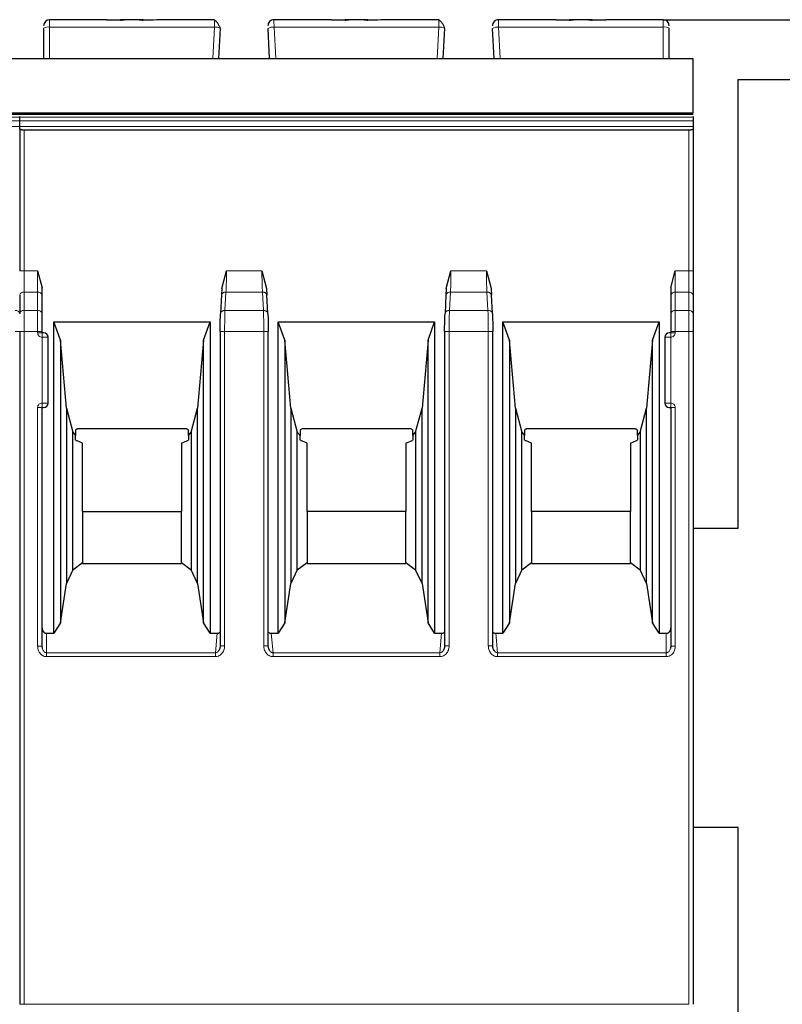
# Model space of a CAD drawing. Header units: millimetres. Extents: x 5 to 418, y 2 to 292.
# Tile 14 of 36: x 109 to 122, y 212 to 229. Entities that reach past the tile are written whole.
import ezdxf

# ---------------------------------------------------------------- set-up
doc = ezdxf.new("R2010")
doc.units = ezdxf.units.MM
doc.layers.add('SLD-0', color=7, linetype='Continuous')
doc.styles.add('SLDTEXTSTYLE0', font='TXT', dxfattribs={"width": 0.605})
doc.dimstyles.new('SLDDIMSTYLE0', dxfattribs={"dimtxt": 3.5, "dimasz": 3.302, "dimexe": 0, "dimexo": 0.0625, "dimgap": 0.875, "dimtad": 1, "dimlfac": 2, "dimrnd": 1e-09, "dimzin": 12, "dimdsep": 46, "dimtxsty": 'SLDTEXTSTYLE0', "dimsah": 1, "dimcen": 0.09, "dimadec": 0, "dimazin": 3, "dimtfac": 1, "dimtofl": 0, "dimtmove": 0, "dimatfit": 3, "dimfxl": 1, "dimfrac": 2, "dimtolj": 1, "dimtzin": 12, "dimarcsym": 0})

# ---------------------------------------------------------------- blocks, each defined once
blk = doc.blocks.new('_D_1')
at = {"layer": 'SLD-0'}
for p, q in [((119.636, 228.797), (150.471, 228.797)), ((149.471, 228.797), (149.471, 168.197)), ((133.886, 168.197), (150.471, 168.197))]:
    blk.add_line(p, q, dxfattribs=at)
for points in [[(149.471, 228.797), (148.963, 225.495), (149.979, 225.495)], [(149.471, 168.197), (149.979, 171.499), (148.963, 171.499)]]:
    blk.add_solid(points, dxfattribs=at)
at = {"layer": 'SLD-0', "insert": (144.959, 192.481), "char_height": 3.5, "attachment_point": 1, "rotation": 90, "style": 'SLDTEXTSTYLE0'}
blk.add_mtext('121,2', dxfattribs=at)

msp = doc.modelspace()

# ---------------------------------------------------------------- linework, layer by layer
at = {"color": 7, "linetype": 'Continuous', "lineweight": 25}
for p, q in [((110.3455, 228.797), (109.3858, 228.797)), ((110.3433, 228.797), (110.5715, 228.797)), ((110.5715, 228.7877), (110.3455, 228.797)), ((110.634, 228.797), (110.5715, 228.797)), ((110.8876, 228.797), (110.634, 228.797)), ((110.9501, 228.797), (110.8895, 228.797)), ((111.1761, 228.797), (110.9501, 228.7877)), ((110.9501, 228.797), (111.114, 228.797)), ((112.1395, 228.797), (111.1761, 228.797)), ((114.0955, 228.797), (113.1321, 228.797)), ((114.0933, 228.797), (114.3215, 228.797)), ((114.3215, 228.7877), (114.0955, 228.797)), ((114.384, 228.797), (114.3215, 228.797)), ((114.6376, 228.797), (114.384, 228.797)), ((114.7001, 228.797), (114.6395, 228.797)), ((114.9261, 228.797), (114.7001, 228.7877)), ((114.7001, 228.797), (114.864, 228.797)), ((115.8895, 228.797), (114.9261, 228.797)), ((117.8455, 228.797), (116.8821, 228.797)), ((118.0715, 228.7877), (117.8455, 228.797)), ((117.8455, 228.797), (118.0715, 228.797)), ((118.134, 228.797), (118.0715, 228.797)), ((118.3876, 228.797), (118.134, 228.797)), ((118.4501, 228.797), (118.3895, 228.797)), ((118.6761, 228.797), (118.4501, 228.7877)), ((118.4501, 228.797), (118.6761, 228.797)), ((119.6358, 228.797), (118.6761, 228.797)), ((109.2858, 228.6557), (109.2858, 228.147)), ((112.2108, 228.147), (112.2372, 228.6505)), ((113.0608, 228.147), (113.0344, 228.6505)), ((115.9608, 228.147), (115.9872, 228.6505)), ((116.8108, 228.147), (116.7844, 228.6505)), ((119.7358, 228.147), (119.7358, 228.6557)), ((97.6358, 228.147), (108.8858, 228.147)), ((108.8858, 228.147), (120.1358, 228.147)), ((120.8858, 227.797), (124.8858, 227.797)), ((120.8858, 220.297), (120.8858, 227.797)), ((97.6358, 227.2201), (108.8858, 227.2201)), ((108.8858, 227.2201), (120.1358, 227.2201)), ((108.8858, 227.166), (108.8858, 227.1802)), ((108.8858, 227.1802), (108.8858, 227.166)), ((108.8858, 227.1062), (108.8858, 227.166)), ((108.8858, 227.0122), (108.8858, 227.1062)), ((120.1358, 227.1802), (120.1358, 227.166)), ((120.1358, 227.166), (120.1358, 227.1062)), ((120.1358, 227.1062), (120.1358, 227.0122)), ((108.8858, 226.9761), (108.8858, 227.0122)), ((108.8858, 226.9761), (108.8858, 224.5972)), ((120.0608, 226.9488), (108.9608, 226.9488)), ((120.1358, 227.0122), (120.1358, 226.9761)), ((120.1358, 226.9761), (120.1358, 224.5972)), ((109.1858, 224.5972), (109.2608, 224.3133)), ((112.2608, 224.3065), (112.3398, 224.5971)), ((112.9318, 224.5972), (113.0108, 224.3065)), ((116.0108, 224.3065), (116.0898, 224.5971)), ((116.6818, 224.5972), (116.7608, 224.3065)), ((119.7608, 224.3133), (119.8358, 224.5972)), ((109.2608, 224.1906), (109.2608, 224.3133)), ((119.7608, 224.3133), (119.7608, 224.1906)), ((108.8858, 224.1907), (108.8858, 223.8835)), ((108.8858, 224.1906), (108.8858, 223.8835)), ((109.2608, 223.8835), (109.2608, 224.1906)), ((112.2563, 224.1991), (112.24, 223.8875)), ((112.2608, 224.3065), (112.2561, 224.1906)), ((113.0108, 224.3065), (113.0155, 224.1906)), ((113.0316, 223.8875), (113.0152, 224.1991)), ((116.0063, 224.1991), (115.99, 223.8875)), ((116.0108, 224.3065), (116.0061, 224.1906)), ((116.7608, 224.3065), (116.7655, 224.1906)), ((116.7816, 223.8875), (116.7652, 224.1991)), ((119.7608, 224.1906), (119.7608, 223.8835)), ((120.1358, 224.1906), (120.1358, 223.8835)), ((109.4548, 223.7451), (112.0668, 223.7451)), ((109.4548, 218.541), (109.4548, 223.7451)), ((109.5658, 223.4401), (109.4548, 223.7451)), ((111.9558, 223.4401), (112.0668, 223.7451)), ((112.0668, 223.7451), (112.0668, 218.541)), ((113.2048, 223.7451), (115.8168, 223.7451)), ((113.2048, 218.541), (113.2048, 223.7451)), ((113.3158, 223.4401), (113.2048, 223.7451)), ((115.7058, 223.4401), (115.8168, 223.7451)), ((115.8168, 223.7451), (115.8168, 218.541)), ((116.9548, 223.7451), (119.5668, 223.7451)), ((116.9548, 218.541), (116.9548, 223.7451)), ((117.0658, 223.4401), (116.9548, 223.7451)), ((119.4558, 223.4401), (119.5668, 223.7451)), ((119.5668, 223.7451), (119.5668, 218.541)), ((108.8858, 223.583), (108.8858, 212.3401)), ((109.2608, 223.5651), (109.2608, 223.583)), ((109.3608, 222.3901), (109.3608, 223.4901)), ((112.2335, 223.583), (112.2335, 218.329)), ((113.0382, 218.329), (113.0382, 223.583)), ((115.9835, 223.583), (115.9835, 218.329)), ((116.7882, 218.329), (116.7882, 223.583)), ((119.6608, 223.4901), (119.6608, 222.3901)), ((119.7608, 223.583), (119.7608, 223.5651)), ((120.1358, 223.583), (120.1358, 212.3401)), ((109.5658, 223.4401), (109.5658, 218.7171)), ((109.6651, 222.3051), (109.5658, 223.4401)), ((111.9558, 223.4401), (111.8565, 222.3051)), ((111.9558, 218.7171), (111.9558, 223.4401)), ((113.3158, 223.4401), (113.3158, 218.7171)), ((113.4151, 222.3051), (113.3158, 223.4401)), ((115.7058, 223.4401), (115.6065, 222.3051)), ((115.7058, 218.7171), (115.7058, 223.4401)), ((117.0658, 223.4401), (117.0658, 218.7171)), ((117.1651, 222.3051), (117.0658, 223.4401)), ((119.4558, 223.4401), (119.3565, 222.3051)), ((119.4558, 218.7171), (119.4558, 223.4401)), ((109.2608, 218.3245), (109.2608, 222.3151)), ((109.2608, 222.3151), (109.2858, 222.3151)), ((109.6651, 222.3051), (109.7723, 221.9051)), ((109.6651, 222.3051), (109.6651, 219.3724)), ((111.7493, 221.9051), (111.8565, 222.3051)), ((111.8565, 219.3724), (111.8565, 222.3051)), ((113.4151, 222.3051), (113.5223, 221.9051)), ((113.4151, 222.3051), (113.4151, 219.3724)), ((115.4993, 221.9051), (115.6065, 222.3051)), ((115.6065, 219.3724), (115.6065, 222.3051)), ((117.1651, 222.3051), (117.2723, 221.9051)), ((117.1651, 222.3051), (117.1651, 219.3724)), ((119.2493, 221.9051), (119.3565, 222.3051)), ((119.3565, 219.3724), (119.3565, 222.3051)), ((119.7358, 222.3151), (119.7608, 222.3151)), ((119.7608, 222.3151), (119.7608, 218.3245)), ((109.7723, 221.9051), (109.8183, 221.846)), ((109.7723, 219.6033), (109.7723, 221.9051)), ((109.8183, 221.9362), (109.8183, 221.846)), ((109.8183, 221.7712), (109.8183, 221.846)), ((111.6433, 221.9601), (109.8783, 221.9601)), ((111.7033, 221.846), (111.7033, 221.9362)), ((111.7033, 221.846), (111.7493, 221.9051)), ((111.7033, 221.846), (111.7033, 221.7712)), ((111.7493, 221.9051), (111.7493, 219.6033)), ((113.5223, 221.9051), (113.5683, 221.846)), ((113.5223, 219.6033), (113.5223, 221.9051)), ((113.5683, 221.9362), (113.5683, 221.846)), ((113.5683, 221.7712), (113.5683, 221.846)), ((115.3933, 221.9601), (113.6283, 221.9601)), ((115.4533, 221.846), (115.4533, 221.9362)), ((115.4533, 221.846), (115.4993, 221.9051)), ((115.4533, 221.846), (115.4533, 221.7712)), ((115.4993, 221.9051), (115.4993, 219.6033)), ((117.2723, 221.9051), (117.3183, 221.846)), ((117.2723, 219.6033), (117.2723, 221.9051)), ((117.3183, 221.9362), (117.3183, 221.846)), ((117.3183, 221.7712), (117.3183, 221.846)), ((119.1433, 221.9601), (117.3783, 221.9601)), ((119.2033, 221.846), (119.2033, 221.9362)), ((119.2033, 221.846), (119.2493, 221.9051)), ((119.2033, 221.846), (119.2033, 221.7712)), ((119.2493, 221.9051), (119.2493, 219.6033)), ((109.8237, 221.7651), (109.8323, 221.7651)), ((109.9358, 221.7201), (109.8323, 221.7651)), ((109.9358, 220.5794), (109.9358, 221.7201)), ((111.5858, 221.7201), (111.6893, 221.7651)), ((111.5858, 221.7201), (111.5858, 220.5794)), ((111.6893, 221.7651), (111.6981, 221.7651)), ((113.5737, 221.7651), (113.5823, 221.7651)), ((113.6858, 221.7201), (113.5823, 221.7651)), ((113.6858, 220.5794), (113.6858, 221.7201)), ((115.3358, 221.7201), (115.4393, 221.7651)), ((115.3358, 221.7201), (115.3358, 220.5794)), ((115.4393, 221.7651), (115.4481, 221.7651)), ((117.3237, 221.7651), (117.3323, 221.7651)), ((117.4358, 221.7201), (117.3323, 221.7651)), ((117.4358, 220.5794), (117.4358, 221.7201)), ((119.0858, 221.7201), (119.1893, 221.7651)), ((119.0858, 221.7201), (119.0858, 220.5794)), ((119.1893, 221.7651), (119.1981, 221.7651)), ((109.9358, 220.5794), (109.9358, 219.7246)), ((109.9358, 220.5794), (111.5858, 220.5794)), ((111.5858, 219.7246), (111.5858, 220.5794)), ((113.6858, 220.5794), (113.6858, 219.7246)), ((115.3358, 220.5794), (113.6858, 220.5794)), ((115.3358, 219.7246), (115.3358, 220.5794)), ((117.4358, 220.5794), (117.4358, 219.7246)), ((119.0858, 220.5794), (117.4358, 220.5794)), ((119.0858, 219.7246), (119.0858, 220.5794)), ((120.1358, 220.297), (120.8858, 220.297)), ((109.7723, 219.6033), (109.9358, 219.7246)), ((109.9358, 219.7246), (109.9358, 219.7101)), ((109.9358, 219.7101), (111.5858, 219.7101)), ((111.5858, 219.7246), (111.5858, 219.7101)), ((111.5858, 219.7246), (111.7493, 219.6033)), ((113.5223, 219.6033), (113.6858, 219.7246)), ((113.6858, 219.7246), (113.6858, 219.7101)), ((113.6858, 219.7101), (115.3358, 219.7101)), ((115.3358, 219.7246), (115.3358, 219.7101)), ((115.3358, 219.7246), (115.4993, 219.6033)), ((117.2723, 219.6033), (117.4358, 219.7246)), ((117.4358, 219.7246), (117.4358, 219.7101)), ((117.4358, 219.7101), (119.0858, 219.7101)), ((119.0858, 219.7246), (119.0858, 219.7101)), ((119.0858, 219.7246), (119.2493, 219.6033)), ((109.7723, 219.6033), (109.6651, 219.3724)), ((111.8565, 219.3724), (111.7493, 219.6033)), ((113.5223, 219.6033), (113.4151, 219.3724)), ((115.6065, 219.3724), (115.4993, 219.6033)), ((117.2723, 219.6033), (117.1651, 219.3724)), ((119.3565, 219.3724), (119.2493, 219.6033)), ((109.5658, 218.7171), (109.6651, 219.3724)), ((111.8565, 219.3724), (111.9558, 218.7171)), ((113.3158, 218.7171), (113.4151, 219.3724)), ((115.6065, 219.3724), (115.7058, 218.7171)), ((117.0658, 218.7171), (117.1651, 219.3724)), ((119.3565, 219.3724), (119.4558, 218.7171)), ((109.5658, 218.7171), (109.4548, 218.541)), ((112.0668, 218.541), (111.9558, 218.7171)), ((113.3158, 218.7171), (113.2048, 218.541)), ((115.8168, 218.541), (115.7058, 218.7171)), ((117.0658, 218.7171), (116.9548, 218.541)), ((119.5668, 218.541), (119.4558, 218.7171)), ((109.3358, 218.541), (109.4548, 218.541)), ((112.0668, 218.541), (112.1837, 218.541)), ((113.0879, 218.541), (113.2048, 218.541)), ((115.8168, 218.541), (115.9337, 218.541)), ((116.8379, 218.541), (116.9548, 218.541)), ((119.5668, 218.541), (119.6858, 218.541)), ((109.2657, 218.2861), (109.2595, 218.3245)), ((112.2343, 218.329), (112.2262, 218.2848)), ((113.0454, 218.2848), (113.0373, 218.329)), ((115.9843, 218.329), (115.9762, 218.2848)), ((116.7954, 218.2848), (116.7873, 218.329)), ((119.762, 218.3245), (119.7559, 218.2861)), ((120.8858, 215.297), (120.1358, 215.297)), ((120.8858, 211.297), (120.8858, 215.297))]:
    msp.add_line(p, q, dxfattribs=at)
at = {"color": 7, "linetype": 'Continuous', "lineweight": 18}
for p, q in [((109.3858, 228.6731), (109.3858, 228.797)), ((119.6358, 228.6731), (119.6358, 228.797)), ((109.3858, 228.147), (109.3858, 228.6731)), ((112.1373, 228.6731), (109.3858, 228.6731)), ((112.1097, 228.147), (112.1373, 228.6731)), ((113.1618, 228.147), (113.1343, 228.6731)), ((115.8873, 228.6731), (113.1343, 228.6731)), ((115.8597, 228.147), (115.8873, 228.6731)), ((116.9118, 228.147), (116.8843, 228.6731)), ((119.6358, 228.6731), (116.8843, 228.6731)), ((119.6358, 228.147), (119.6358, 228.6731)), ((108.8858, 228.1405), (97.6358, 228.1405)), ((120.1358, 228.1405), (108.8858, 228.1405)), ((108.8858, 227.166), (97.6358, 227.166)), ((97.6358, 227.1062), (108.8858, 227.1062)), ((120.1358, 227.166), (108.8858, 227.166)), ((108.8858, 227.1062), (120.1358, 227.1062)), ((97.6358, 227.0122), (108.8858, 227.0122)), ((108.8858, 227.0122), (120.1358, 227.0122)), ((108.9608, 224.5972), (108.9608, 226.9488)), ((120.0608, 224.5972), (120.0608, 226.9488)), ((108.9608, 224.5972), (108.8858, 224.5972)), ((108.9608, 224.2437), (108.9608, 224.5972)), ((108.9608, 224.5972), (109.1858, 224.5972)), ((109.1858, 224.5972), (109.1858, 224.2437)), ((112.3398, 224.5971), (112.9318, 224.5972)), ((116.0898, 224.5971), (116.6818, 224.5972)), ((119.8358, 224.2437), (119.8358, 224.5972)), ((119.8358, 224.5972), (120.0608, 224.5972)), ((120.0608, 224.5972), (120.0608, 224.2437)), ((120.1358, 224.5972), (120.0608, 224.5972)), ((108.9608, 223.9366), (108.9608, 224.2437)), ((109.1858, 224.2437), (108.9608, 224.2437)), ((109.1858, 223.9366), (109.1858, 224.2437)), ((112.3149, 223.9366), (112.331, 224.2437)), ((112.9406, 224.2437), (112.331, 224.2437)), ((112.9406, 224.2437), (112.9567, 223.9366)), ((116.0649, 223.9366), (116.081, 224.2437)), ((116.6906, 224.2437), (116.081, 224.2437)), ((116.6906, 224.2437), (116.7067, 223.9366)), ((119.8358, 224.2437), (119.8358, 223.9366)), ((120.0608, 224.2437), (119.8358, 224.2437)), ((120.0608, 224.2437), (120.0608, 223.9366)), ((108.9608, 223.583), (108.9608, 223.9366)), ((109.1858, 223.9366), (108.9608, 223.9366)), ((109.1858, 223.583), (109.1858, 223.9366)), ((112.9567, 223.9366), (112.3149, 223.9366)), ((116.7067, 223.9366), (116.0649, 223.9366)), ((119.8358, 223.9366), (119.8358, 223.583)), ((120.0608, 223.9366), (119.8358, 223.9366)), ((120.0608, 223.9366), (120.0608, 223.583)), ((108.8858, 223.583), (108.8108, 223.583)), ((108.9608, 223.583), (108.8858, 223.583)), ((108.9608, 212.3401), (108.9608, 223.583)), ((109.1858, 223.583), (108.9608, 223.583)), ((109.1858, 223.5651), (109.1858, 223.583)), ((109.2608, 223.583), (109.1858, 223.583)), ((109.1858, 223.5651), (109.2608, 223.5651)), ((109.2608, 223.4901), (109.2608, 223.5651)), ((109.2608, 222.3901), (109.2608, 223.4901)), ((109.3608, 223.4901), (109.2608, 223.4901)), ((112.3084, 223.583), (112.3084, 218.329)), ((112.9632, 223.583), (112.3084, 223.583)), ((112.9632, 218.329), (112.9632, 223.583)), ((116.0584, 223.583), (116.0584, 218.329)), ((116.7132, 223.583), (116.0584, 223.583)), ((116.7132, 218.329), (116.7132, 223.583)), ((119.7608, 223.4901), (119.6608, 223.4901)), ((119.8358, 223.583), (119.7608, 223.583)), ((119.7608, 223.5651), (119.8358, 223.5651)), ((119.7608, 223.4901), (119.7608, 222.3901)), ((119.8358, 223.583), (119.8358, 223.5651)), ((120.0608, 223.583), (119.8358, 223.583)), ((120.0608, 212.3401), (120.0608, 223.583)), ((120.1358, 223.583), (120.0608, 223.583)), ((109.2608, 222.3901), (109.3608, 222.3901)), ((119.6608, 222.3901), (119.7608, 222.3901)), ((119.7608, 222.3901), (119.7608, 222.3151)), ((109.1858, 218.3245), (109.1858, 222.3151)), ((119.8358, 222.3151), (119.7608, 222.3151)), ((119.8358, 222.3151), (119.8358, 218.3245)), ((109.3358, 218.541), (109.3358, 218.2162)), ((112.1837, 218.541), (112.1542, 218.2162)), ((113.1173, 218.2162), (113.0879, 218.541)), ((115.9337, 218.541), (115.9042, 218.2162)), ((116.8673, 218.2162), (116.8379, 218.541)), ((119.6858, 218.2162), (119.6858, 218.541)), ((109.1858, 218.3245), (109.2608, 218.3245)), ((112.9632, 218.329), (113.0382, 218.329)), ((116.7132, 218.329), (116.7882, 218.329)), ((119.8358, 218.3245), (119.7608, 218.3245)), ((112.1542, 218.2162), (109.3358, 218.2162)), ((112.1542, 218.1513), (109.3358, 218.1513)), ((112.1542, 218.1513), (112.1542, 218.2162)), ((115.9043, 218.2162), (113.1173, 218.2162)), ((115.9043, 218.1513), (113.1173, 218.1513)), ((115.9043, 218.1513), (115.9043, 218.2162)), ((119.6858, 218.2162), (116.8673, 218.2162)), ((119.6858, 218.1513), (116.8673, 218.1513)), ((119.6858, 218.1513), (119.6858, 218.2162)), ((108.9608, 212.3401), (108.8858, 212.3401)), ((108.9608, 212.3401), (120.0608, 212.3401))]:
    msp.add_line(p, q, dxfattribs=at)
at = {"color": 7, "linetype": 'Continuous', "lineweight": 25, "flags": 128}
for points in [[(97.6358, 227.2375), (102.7262, 227.2375), (108.8858, 227.2375)], [(108.8858, 227.2375), (113.9762, 227.2375), (120.1358, 227.2375)]]:
    msp.add_lwpolyline(points, dxfattribs=at)
at = {"color": 7, "linetype": 'Continuous', "lineweight": 18, "flags": 128}
msp.add_lwpolyline([(109.3358, 218.1513), (109.3358, 218.1611), (109.3358, 218.1707), (109.3358, 218.18), (109.3358, 218.1888), (109.3358, 218.1969), (109.3358, 218.2043), (109.3358, 218.2108), (109.3358, 218.2162)], dxfattribs=at)
at = {"color": 7, "linetype": 'Continuous', "lineweight": 25}
for centre, radius, start, end in [((109.3858, 228.697), 0.1, 90, 180), ((113.1321, 228.697), 0.1, 90, 183), ((116.8821, 228.697), 0.1, 90, 183), ((119.6358, 228.697), 0.1, 0, 90), ((109.2858, 223.4901), 0.075, 0, 90), ((119.7358, 223.4901), 0.075, 90, 180), ((109.2858, 222.3901), 0.075, 270, 0), ((119.7358, 222.3901), 0.075, 180, 270)]:
    msp.add_arc(centre, radius, start, end, dxfattribs=at)
at = {"color": 7, "linetype": 'Continuous', "lineweight": 18}
for centre, radius, start, end in [((109.3616, 228.5161), 0.1589, 81.22052, 118.48164), ((112.1536, 228.5131), 0.1608, 58.68141, 95.8167), ((113.118, 228.5131), 0.1608, 84.1833, 121.31859), ((115.9036, 228.5131), 0.1608, 58.68141, 95.8167), ((116.868, 228.5131), 0.1608, 84.1833, 121.31859), ((119.66, 228.5161), 0.1589, 61.51865, 98.77885), ((108.9514, 224.1774), 0.067, 81.95154, 168.57346), ((109.1952, 224.1774), 0.067, 11.42175, 98.04947), ((119.8264, 224.1774), 0.067, 81.95053, 168.57825), ((120.0702, 224.1774), 0.0669, 11.41848, 98.05015), ((108.8202, 223.8703), 0.067, 11.42175, 98.04947), ((108.9514, 223.8703), 0.067, 81.95053, 168.57825), ((109.1952, 223.8703), 0.067, 11.42029, 98.04978), ((119.8264, 223.8703), 0.067, 81.95053, 168.57825), ((120.0702, 223.8703), 0.067, 11.42175, 98.04947)]:
    msp.add_arc(centre, radius, start, end, dxfattribs=at)
at = {"color": 7, "linetype": 'Continuous', "lineweight": 25}
for points, knots in [([(110.5715, 228.7877), (110.5799, 228.7904), (110.5983, 228.7963), (110.6215, 228.7968), (110.634, 228.797)], [0, 0, 0, 0, 0.45792843, 1, 1, 1, 1]), ([(110.8876, 228.797), (110.9001, 228.7968), (110.9233, 228.7963), (110.9417, 228.7904), (110.9501, 228.7877)], [0, 0, 0, 0, 0.5420716, 1, 1, 1, 1]), ([(112.2356, 228.6538), (112.2344, 228.6583), (112.232, 228.6677), (112.2247, 228.6858), (112.2146, 228.7061), (112.2019, 228.7275), (112.1872, 228.7478), (112.1713, 228.7655), (112.155, 228.7797), (112.1443, 228.7852), (112.139, 228.788)], [0, 0, 0, 0, 0.1041223, 0.2173661, 0.3387311, 0.466618, 0.5989558, 0.7334542, 0.8678188, 1, 1, 1, 1]), ([(112.1393, 228.7868), (112.1393, 228.7881), (112.1395, 228.7963), (112.1395, 228.7967), (112.1395, 228.797)], [0, 0, 0, 0, 0.1558454, 1, 1, 1, 1]), ([(114.3215, 228.7877), (114.3299, 228.7904), (114.3483, 228.7963), (114.3715, 228.7968), (114.384, 228.797)], [0, 0, 0, 0, 0.4579284, 1, 1, 1, 1]), ([(114.6376, 228.797), (114.6501, 228.7968), (114.6733, 228.7963), (114.6917, 228.7904), (114.7001, 228.7877)], [0, 0, 0, 0, 0.5420716, 1, 1, 1, 1]), ([(115.9856, 228.6538), (115.9844, 228.6583), (115.982, 228.6677), (115.9747, 228.6858), (115.9646, 228.7061), (115.9519, 228.7275), (115.9372, 228.7478), (115.9213, 228.7655), (115.905, 228.7797), (115.8943, 228.7852), (115.889, 228.788)], [0, 0, 0, 0, 0.1041223, 0.2173661, 0.3387311, 0.466618, 0.5989558, 0.7334542, 0.8678188, 1, 1, 1, 1]), ([(115.8893, 228.7868), (115.8893, 228.7881), (115.8895, 228.7963), (115.8895, 228.7967), (115.8895, 228.797)], [0, 0, 0, 0, 0.1558454, 1, 1, 1, 1]), ([(118.0715, 228.7877), (118.0799, 228.7904), (118.0983, 228.7963), (118.1215, 228.7968), (118.134, 228.797)], [0, 0, 0, 0, 0.4579284, 1, 1, 1, 1]), ([(118.3876, 228.797), (118.4001, 228.7968), (118.4233, 228.7963), (118.4417, 228.7904), (118.4501, 228.7877)], [0, 0, 0, 0, 0.5420716, 1, 1, 1, 1]), ([(120.1358, 227.2403), (120.1358, 227.2442), (120.1358, 227.2565), (120.1358, 227.3098), (120.1358, 227.4167), (120.1358, 227.6132), (120.1358, 227.8188), (120.1358, 227.9934), (120.1358, 228.0836), (120.1358, 228.1283), (120.1358, 228.1372), (120.1358, 228.1405)], [0, 0, 0, 0, 0.0336404, 0.1044205, 0.2036111, 0.3692773, 0.6455259, 0.7602538, 0.8763132, 0.9548308, 1, 1, 1, 1]), ([(108.9608, 226.9488), (108.956, 226.9489), (108.9463, 226.9491), (108.9321, 226.9507), (108.9187, 226.9533), (108.9044, 226.9576), (108.8937, 226.9634), (108.887, 226.9699), (108.8862, 226.974), (108.8858, 226.9761)], [0, 0, 0, 0, 0.118116, 0.2398408, 0.3657075, 0.496198, 0.7072125, 0.8434553, 1, 1, 1, 1]), ([(120.1358, 226.9761), (120.1354, 226.974), (120.1346, 226.9699), (120.1279, 226.9634), (120.1172, 226.9576), (120.1029, 226.9533), (120.0895, 226.9507), (120.0753, 226.9491), (120.0656, 226.9489), (120.0608, 226.9488)], [0, 0, 0, 0, 0.1565292, 0.2927668, 0.5038018, 0.6342836, 0.7601474, 0.8818752, 1, 1, 1, 1]), ([(112.2335, 223.583), (112.2338, 223.6393), (112.2344, 223.7519), (112.2381, 223.8397), (112.24, 223.8835)], [0, 0, 0, 0, 0.50045486, 1, 1, 1, 1]), ([(113.0316, 223.8835), (113.0335, 223.8396), (113.0372, 223.7518), (113.0378, 223.6393), (113.0381, 223.583)], [0, 0, 0, 0, 0.5002197, 1, 1, 1, 1]), ([(115.9835, 223.583), (115.9838, 223.6393), (115.9844, 223.7519), (115.9881, 223.8397), (115.99, 223.8835)], [0, 0, 0, 0, 0.5004549, 1, 1, 1, 1]), ([(116.7816, 223.8835), (116.7835, 223.8396), (116.7872, 223.7518), (116.7878, 223.6393), (116.7881, 223.583)], [0, 0, 0, 0, 0.5002197, 1, 1, 1, 1]), ([(109.2858, 223.5651), (109.2854, 223.5651), (109.2847, 223.5651), (109.2798, 223.5651), (109.2749, 223.5651), (109.2691, 223.5651), (109.2641, 223.5651), (109.2608, 223.5651)], [0, 0, 0, 0, 0.2491731, 0.4989908, 0.624116, 0.7460587, 1, 1, 1, 1]), ([(119.7608, 223.5651), (119.7575, 223.5651), (119.751, 223.5651), (119.7441, 223.5651), (119.7399, 223.5651), (119.7366, 223.5651), (119.7361, 223.5651), (119.7358, 223.5651)], [0, 0, 0, 0, 0.2491731, 0.4989908, 0.624116, 0.7460587, 1, 1, 1, 1]), ([(109.8783, 221.9601), (109.8721, 221.9599), (109.86, 221.9594), (109.8432, 221.9546), (109.8287, 221.9469), (109.8219, 221.9399), (109.8183, 221.9362)], [0, 0, 0, 0, 0.2585769, 0.4994275, 0.7405801, 1, 1, 1, 1]), ([(111.7033, 221.9362), (111.6997, 221.9399), (111.6929, 221.9469), (111.6784, 221.9546), (111.6616, 221.9594), (111.6495, 221.9599), (111.6433, 221.9601)], [0, 0, 0, 0, 0.2594199, 0.5005725, 0.7414231, 1, 1, 1, 1]), ([(113.6283, 221.9601), (113.6221, 221.9599), (113.61, 221.9594), (113.5932, 221.9546), (113.5787, 221.9469), (113.5719, 221.9399), (113.5683, 221.9362)], [0, 0, 0, 0, 0.2585769, 0.4994275, 0.7405801, 1, 1, 1, 1]), ([(115.4533, 221.9362), (115.4497, 221.9399), (115.4429, 221.9469), (115.4284, 221.9546), (115.4116, 221.9594), (115.3995, 221.9599), (115.3933, 221.9601)], [0, 0, 0, 0, 0.2594199, 0.5005725, 0.7414231, 1, 1, 1, 1]), ([(117.3783, 221.9601), (117.3721, 221.9599), (117.36, 221.9594), (117.3432, 221.9546), (117.3287, 221.9469), (117.3219, 221.9399), (117.3183, 221.9362)], [0, 0, 0, 0, 0.2585769, 0.4994275, 0.7405801, 1, 1, 1, 1]), ([(119.2033, 221.9362), (119.1997, 221.9399), (119.1929, 221.9469), (119.1784, 221.9546), (119.1616, 221.9594), (119.1495, 221.9599), (119.1433, 221.9601)], [0, 0, 0, 0, 0.2594199, 0.5005725, 0.7414231, 1, 1, 1, 1]), ([(109.2608, 218.6276), (109.2618, 218.6167), (109.2637, 218.5951), (109.2777, 218.5712), (109.2924, 218.5557), (109.3055, 218.5472), (109.3202, 218.5419), (109.3305, 218.5413), (109.3358, 218.541)], [0, 0, 0, 0, 0.2549728, 0.5077881, 0.6363019, 0.7568034, 0.8757908, 1, 1, 1, 1]), ([(112.1837, 218.541), (112.1897, 218.5414), (112.2013, 218.5421), (112.2195, 218.5486), (112.2284, 218.5581), (112.2335, 218.5634)], [0, 0, 0, 0, 0.3182516, 0.6148448, 1, 1, 1, 1]), ([(113.0382, 218.5625), (113.0401, 218.5604), (113.0456, 218.5545), (113.057, 218.5474), (113.0719, 218.5419), (113.0825, 218.5413), (113.0879, 218.541)], [0, 0, 0, 0, 0.1518808, 0.4338511, 0.7113036, 1, 1, 1, 1]), ([(115.9337, 218.541), (115.9397, 218.5414), (115.9513, 218.5421), (115.9695, 218.5486), (115.9784, 218.5581), (115.9835, 218.5634)], [0, 0, 0, 0, 0.3182516, 0.6148448, 1, 1, 1, 1]), ([(116.7882, 218.5625), (116.7901, 218.5604), (116.7956, 218.5545), (116.807, 218.5474), (116.8219, 218.5419), (116.8325, 218.5413), (116.8379, 218.541)], [0, 0, 0, 0, 0.15188075, 0.43385112, 0.7113036, 1, 1, 1, 1]), ([(119.6858, 218.541), (119.691, 218.5413), (119.7013, 218.5419), (119.7159, 218.5472), (119.7291, 218.5558), (119.7439, 218.5711), (119.758, 218.5951), (119.7599, 218.6167), (119.7608, 218.6276)], [0, 0, 0, 0, 0.1235306, 0.2423113, 0.3630193, 0.4920327, 0.7438985, 1, 1, 1, 1]), ([(112.2335, 218.329), (112.2316, 218.3107), (112.2286, 218.2813), (112.2129, 218.2564), (112.207, 218.247)], [0, 0, 0, 0, 0.6226836, 1, 1, 1, 1]), ([(113.0582, 218.2564), (113.0538, 218.2649), (113.042, 218.2875), (113.0396, 218.3131), (113.0381, 218.329)], [0, 0, 0, 0, 0.3745123, 1, 1, 1, 1]), ([(115.9835, 218.329), (115.9816, 218.3107), (115.9786, 218.2813), (115.9629, 218.2564), (115.957, 218.247)], [0, 0, 0, 0, 0.6226836, 1, 1, 1, 1]), ([(116.8082, 218.2564), (116.8038, 218.2649), (116.792, 218.2875), (116.7896, 218.3131), (116.7881, 218.329)], [0, 0, 0, 0, 0.3745123, 1, 1, 1, 1])]:
    msp.add_open_spline(points, degree=3, knots=knots, dxfattribs=at)
at = {"color": 7, "linetype": 'Continuous', "lineweight": 18}
for points, knots in [([(112.1373, 228.6731), (112.1375, 228.6831), (112.1378, 228.7027), (112.1384, 228.7366), (112.1389, 228.7689), (112.1392, 228.7814), (112.1393, 228.7868)], [0, 0, 0, 0, 0.196726, 0.3850984, 0.7352957, 1, 1, 1, 1]), ([(113.1343, 228.6731), (113.1341, 228.6831), (113.1338, 228.7028), (113.1332, 228.737), (113.1326, 228.7699), (113.1322, 228.793), (113.1321, 228.7958), (113.1321, 228.797)], [0, 0, 0, 0, 0.147993, 0.2895103, 0.5519987, 0.7888528, 1, 1, 1, 1]), ([(115.8873, 228.6731), (115.8875, 228.6831), (115.8878, 228.7027), (115.8884, 228.7366), (115.8889, 228.7689), (115.8892, 228.7814), (115.8893, 228.7868)], [0, 0, 0, 0, 0.196726, 0.3850984, 0.7352957, 1, 1, 1, 1]), ([(116.8843, 228.6731), (116.8841, 228.6831), (116.8838, 228.7028), (116.8832, 228.737), (116.8826, 228.7699), (116.8822, 228.793), (116.8821, 228.7958), (116.8821, 228.797)], [0, 0, 0, 0, 0.147993, 0.2895103, 0.5519987, 0.7888528, 1, 1, 1, 1]), ([(112.331, 224.2437), (112.3324, 224.2692), (112.335, 224.3194), (112.3387, 224.4365), (112.3394, 224.5334), (112.3398, 224.5971)], [0, 0, 0, 0, 0.2604761, 0.5143228, 1, 1, 1, 1]), ([(112.9318, 224.5972), (112.9322, 224.5336), (112.9329, 224.4367), (112.9366, 224.3196), (112.9392, 224.2692), (112.9406, 224.2437)], [0, 0, 0, 0, 0.4852383, 0.7391943, 1, 1, 1, 1]), ([(116.081, 224.2437), (116.0824, 224.2692), (116.085, 224.3194), (116.0887, 224.4365), (116.0894, 224.5334), (116.0898, 224.5971)], [0, 0, 0, 0, 0.26047606, 0.51432283, 1, 1, 1, 1]), ([(116.6818, 224.5972), (116.6822, 224.5336), (116.6829, 224.4367), (116.6866, 224.3196), (116.6892, 224.2692), (116.6906, 224.2437)], [0, 0, 0, 0, 0.4852402, 0.7391957, 1, 1, 1, 1]), ([(112.3149, 223.9366), (112.3139, 223.911), (112.3119, 223.8606), (112.3092, 223.7435), (112.3087, 223.6466), (112.3084, 223.583)], [0, 0, 0, 0, 0.26094732, 0.5149579, 1, 1, 1, 1]), ([(112.9632, 223.583), (112.9629, 223.6466), (112.9624, 223.7435), (112.9597, 223.8607), (112.9577, 223.9111), (112.9567, 223.9366)], [0, 0, 0, 0, 0.4851976, 0.7391696, 1, 1, 1, 1]), ([(116.0649, 223.9366), (116.0639, 223.911), (116.0619, 223.8606), (116.0592, 223.7435), (116.0587, 223.6466), (116.0584, 223.583)], [0, 0, 0, 0, 0.2609473, 0.5149579, 1, 1, 1, 1]), ([(116.7132, 223.583), (116.7129, 223.6466), (116.7124, 223.7435), (116.7097, 223.8607), (116.7077, 223.9111), (116.7067, 223.9366)], [0, 0, 0, 0, 0.4851977, 0.7391696, 1, 1, 1, 1]), ([(109.2608, 223.4901), (109.251, 223.4911), (109.2312, 223.4932), (109.2067, 223.5109), (109.1888, 223.5354), (109.1868, 223.5552), (109.1858, 223.5651)], [0, 0, 0, 0, 0.24912655, 0.49986267, 0.74913526, 1, 1, 1, 1]), ([(119.8358, 223.5651), (119.8348, 223.5553), (119.8327, 223.5355), (119.815, 223.511), (119.7905, 223.4931), (119.7707, 223.4911), (119.7608, 223.4901)], [0, 0, 0, 0, 0.24912649, 0.49986267, 0.74913532, 1, 1, 1, 1]), ([(119.7608, 223.5651), (119.7608, 223.5641), (119.7608, 223.5626), (119.7608, 223.5532), (119.7608, 223.5436), (119.7608, 223.5315), (119.7608, 223.5141), (119.7608, 223.4996), (119.7608, 223.4901)], [0, 0, 0, 0, 0.2394567, 0.3683606, 0.5, 0.6316394, 0.7605433, 1, 1, 1, 1]), ([(109.1858, 222.3151), (109.1868, 222.325), (109.1889, 222.3447), (109.2066, 222.3692), (109.2311, 222.3871), (109.2509, 222.3891), (109.2608, 222.3901)], [0, 0, 0, 0, 0.2491265, 0.4998627, 0.7491353, 1, 1, 1, 1]), ([(119.7608, 222.3901), (119.7706, 222.3891), (119.7904, 222.3871), (119.8149, 222.3693), (119.8328, 222.3448), (119.8348, 222.325), (119.8358, 222.3151)], [0, 0, 0, 0, 0.2491265, 0.4998627, 0.7491353, 1, 1, 1, 1]), ([(109.3358, 218.1513), (109.3245, 218.1521), (109.3017, 218.1538), (109.2705, 218.1672), (109.2431, 218.1866), (109.2154, 218.2176), (109.1905, 218.2639), (109.1874, 218.304), (109.1858, 218.3245)], [0, 0, 0, 0, 0.1327547, 0.2692075, 0.3951168, 0.5277002, 0.7595413, 1, 1, 1, 1]), ([(109.3358, 218.2162), (109.3306, 218.2167), (109.3198, 218.2177), (109.3044, 218.2254), (109.29, 218.2376), (109.2764, 218.2564), (109.2639, 218.2855), (109.2619, 218.3099), (109.2608, 218.3245)], [0, 0, 0, 0, 0.1031143, 0.2156498, 0.3421468, 0.4858283, 0.6937694, 1, 1, 1, 1]), ([(112.3084, 218.329), (112.306, 218.3052), (112.3011, 218.2576), (112.2688, 218.2063), (112.2346, 218.1763), (112.2, 218.1566), (112.1717, 218.1533), (112.1542, 218.1513)], [0, 0, 0, 0, 0.274135, 0.5479337, 0.6740621, 0.7993135, 1, 1, 1, 1]), ([(112.207, 218.247), (112.2031, 218.2423), (112.1958, 218.2336), (112.1823, 218.2239), (112.1684, 218.2177), (112.1588, 218.2167), (112.1542, 218.2162)], [0, 0, 0, 0, 0.2917926, 0.5521131, 0.7859147, 1, 1, 1, 1]), ([(113.1173, 218.1513), (113.106, 218.1521), (113.0831, 218.1539), (113.0513, 218.1673), (113.023, 218.1872), (112.9933, 218.22), (112.9683, 218.2681), (112.9649, 218.3093), (112.9632, 218.329)], [0, 0, 0, 0, 0.1301456, 0.2646137, 0.3919831, 0.5265773, 0.7730368, 1, 1, 1, 1]), ([(113.1173, 218.2162), (113.1121, 218.2168), (113.1011, 218.2181), (113.0853, 218.2263), (113.0701, 218.239), (113.0623, 218.2503), (113.0582, 218.2564)], [0, 0, 0, 0, 0.2059828, 0.4364405, 0.6993178, 1, 1, 1, 1]), ([(115.957, 218.247), (115.9531, 218.2423), (115.9458, 218.2336), (115.9323, 218.2239), (115.9184, 218.2177), (115.9088, 218.2167), (115.9042, 218.2162)], [0, 0, 0, 0, 0.2917926, 0.5521131, 0.7859147, 1, 1, 1, 1]), ([(116.0584, 218.329), (116.056, 218.3052), (116.0511, 218.2576), (116.0188, 218.2063), (115.9846, 218.1763), (115.95, 218.1566), (115.9217, 218.1533), (115.9043, 218.1513)], [0, 0, 0, 0, 0.2741365, 0.5479368, 0.674066, 0.7993181, 1, 1, 1, 1]), ([(116.8673, 218.1513), (116.856, 218.1521), (116.8331, 218.1539), (116.8013, 218.1673), (116.773, 218.1872), (116.7433, 218.22), (116.7183, 218.2681), (116.7149, 218.3093), (116.7132, 218.329)], [0, 0, 0, 0, 0.1301456, 0.2646137, 0.3919831, 0.5265773, 0.7730368, 1, 1, 1, 1]), ([(116.8673, 218.2162), (116.8621, 218.2168), (116.8511, 218.2181), (116.8353, 218.2263), (116.8201, 218.239), (116.8123, 218.2503), (116.8082, 218.2564)], [0, 0, 0, 0, 0.20598278, 0.43644047, 0.69931779, 1, 1, 1, 1]), ([(119.7608, 218.3245), (119.7593, 218.3078), (119.7568, 218.2799), (119.7412, 218.2494), (119.7263, 218.2326), (119.7134, 218.2233), (119.6998, 218.2173), (119.6904, 218.2166), (119.6858, 218.2162)], [0, 0, 0, 0, 0.3513238, 0.5859742, 0.7049318, 0.8117962, 0.9090581, 1, 1, 1, 1]), ([(119.8358, 218.3245), (119.8335, 218.3015), (119.829, 218.2555), (119.7982, 218.2054), (119.765, 218.176), (119.7311, 218.1565), (119.7031, 218.1533), (119.6858, 218.1513)], [0, 0, 0, 0, 0.2713487, 0.543346, 0.6701531, 0.7962742, 1, 1, 1, 1])]:
    msp.add_open_spline(points, degree=3, knots=knots, dxfattribs=at)
at = {"color": 7, "linetype": 'Continuous', "lineweight": 25}
for points in [[(120.1358, 224.5972), (120.1358, 224.5211), (120.1358, 224.3688), (120.1358, 224.25), (120.1358, 224.1906)], [(109.2608, 223.583), (109.2608, 223.6393), (109.2608, 223.7518), (109.2608, 223.8396), (109.2608, 223.8835)], [(119.7608, 223.8835), (119.7608, 223.8396), (119.7608, 223.7518), (119.7608, 223.6393), (119.7608, 223.583)], [(120.1358, 223.8835), (120.1358, 223.8396), (120.1358, 223.7518), (120.1358, 223.6393), (120.1358, 223.583)]]:
    msp.add_open_spline(points, degree=3, dxfattribs=at)
at = {"color": 7, "linetype": 'Continuous', "lineweight": 18}
for points in [[(112.2561, 224.1906), (112.2562, 224.1942), (112.2564, 224.2013), (112.2606, 224.2115), (112.2673, 224.2209), (112.2767, 224.2291), (112.2882, 224.2358), (112.3015, 224.2405), (112.3159, 224.2435), (112.326, 224.2436), (112.331, 224.2437)], [(112.9406, 224.2437), (112.9456, 224.2436), (112.9557, 224.2435), (112.9701, 224.2405), (112.9834, 224.2358), (112.9949, 224.2291), (113.0043, 224.2209), (113.011, 224.2116), (113.0152, 224.2013), (113.0154, 224.1942), (113.0155, 224.1906)], [(116.0061, 224.1906), (116.0062, 224.1942), (116.0064, 224.2013), (116.0106, 224.2115), (116.0173, 224.2209), (116.0267, 224.2291), (116.0382, 224.2358), (116.0515, 224.2405), (116.0659, 224.2435), (116.076, 224.2436), (116.081, 224.2437)], [(116.6906, 224.2437), (116.6956, 224.2436), (116.7057, 224.2435), (116.7201, 224.2405), (116.7334, 224.2358), (116.7449, 224.2291), (116.7543, 224.2209), (116.761, 224.2116), (116.7652, 224.2013), (116.7654, 224.1942), (116.7655, 224.1906)], [(112.3149, 223.9366), (112.3099, 223.9365), (112.2998, 223.9363), (112.2854, 223.9334), (112.2721, 223.9286), (112.2606, 223.922), (112.2512, 223.9138), (112.2445, 223.9044), (112.2403, 223.8942), (112.2401, 223.8871), (112.24, 223.8835)], [(113.0316, 223.8835), (113.0315, 223.8871), (113.0313, 223.8942), (113.0271, 223.9044), (113.0204, 223.9138), (113.011, 223.922), (112.9995, 223.9286), (112.9862, 223.9334), (112.9717, 223.9363), (112.9617, 223.9365), (112.9567, 223.9366)], [(116.0649, 223.9366), (116.0599, 223.9365), (116.0498, 223.9363), (116.0354, 223.9334), (116.0221, 223.9286), (116.0106, 223.922), (116.0012, 223.9138), (115.9945, 223.9044), (115.9903, 223.8942), (115.9901, 223.8871), (115.99, 223.8835)], [(116.7816, 223.8835), (116.7815, 223.8871), (116.7813, 223.8942), (116.7771, 223.9044), (116.7704, 223.9138), (116.761, 223.922), (116.7495, 223.9286), (116.7362, 223.9334), (116.7217, 223.9363), (116.7117, 223.9365), (116.7067, 223.9366)], [(112.3084, 223.583), (112.3033, 223.583), (112.2932, 223.583), (112.2786, 223.583), (112.2652, 223.583), (112.2536, 223.583), (112.2442, 223.583), (112.2376, 223.583), (112.2336, 223.583), (112.2335, 223.583), (112.2335, 223.583)], [(113.0381, 223.583), (113.0381, 223.583), (113.038, 223.583), (113.034, 223.583), (113.0273, 223.583), (113.018, 223.583), (113.0064, 223.583), (112.993, 223.583), (112.9784, 223.583), (112.9683, 223.583), (112.9632, 223.583)], [(116.0584, 223.583), (116.0533, 223.583), (116.0432, 223.583), (116.0286, 223.583), (116.0152, 223.583), (116.0036, 223.583), (115.9942, 223.583), (115.9876, 223.583), (115.9836, 223.583), (115.9835, 223.583), (115.9835, 223.583)], [(116.7881, 223.583), (116.7881, 223.583), (116.788, 223.583), (116.784, 223.583), (116.7773, 223.583), (116.768, 223.583), (116.7564, 223.583), (116.743, 223.583), (116.7284, 223.583), (116.7183, 223.583), (116.7132, 223.583)], [(109.2608, 222.3151), (109.2608, 222.3163), (109.2608, 222.3185), (109.2608, 222.3359), (109.2608, 222.3606), (109.2608, 222.3803), (109.2608, 222.3901)], [(109.1858, 222.3151), (109.1956, 222.3151), (109.2153, 222.3151), (109.2401, 222.3151), (109.2574, 222.3151), (109.2597, 222.3151), (109.2608, 222.3151)], [(112.3084, 218.329), (112.3033, 218.329), (112.2932, 218.329), (112.2786, 218.329), (112.2652, 218.329), (112.2536, 218.329), (112.2442, 218.329), (112.2376, 218.329), (112.2336, 218.329), (112.2335, 218.329), (112.2335, 218.329)], [(116.0584, 218.329), (116.0533, 218.329), (116.0432, 218.329), (116.0286, 218.329), (116.0152, 218.329), (116.0036, 218.329), (115.9942, 218.329), (115.9876, 218.329), (115.9836, 218.329), (115.9835, 218.329), (115.9835, 218.329)], [(113.1173, 218.1513), (113.1173, 218.1578), (113.1173, 218.1709), (113.1173, 218.1892), (113.1173, 218.2051), (113.1173, 218.2125), (113.1173, 218.2162)], [(116.8673, 218.1513), (116.8673, 218.1578), (116.8673, 218.1709), (116.8673, 218.1892), (116.8673, 218.2051), (116.8673, 218.2125), (116.8673, 218.2162)]]:
    msp.add_open_spline(points, degree=3, dxfattribs=at)

# ---------------------------------------------------------------- dimensions: what is measured, and where the dimension line sits
at = {"layer": 'SLD-0'}
dim = msp.add_linear_dim(base=(149.4711, 168.197), p1=(119.6358, 228.797), p2=(133.8858, 168.197), angle=90, dimstyle='SLDDIMSTYLE0', dxfattribs=at)
dim.commit()
dim.dimension.update_dxf_attribs({"geometry": '_D_1', "text_midpoint": (149.4711, 198.497), "dimtype": 160})

doc.saveas('drawing.dxf')
